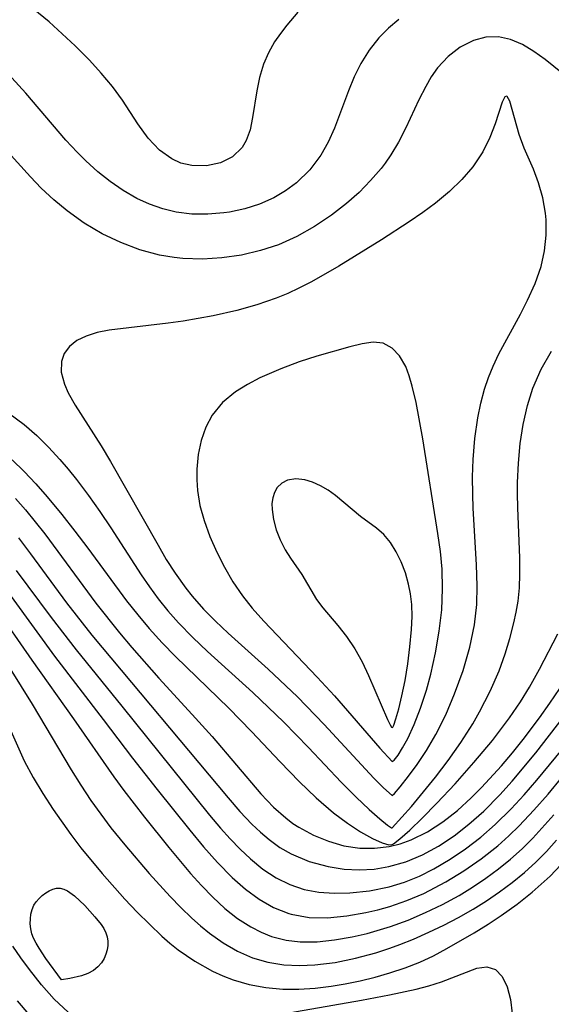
# Model space of a CAD drawing. Header units: inches. Extents: x 1073367 to 1082519, y 1569854 to 1574957.
# Tile 198 of 256: x 1076475 to 1076523, y 1573637 to 1573727. Entities that reach past the tile are written whole.
import ezdxf

# ---------------------------------------------------------------- set-up
doc = ezdxf.new("R2010")
doc.units = ezdxf.units.IN
doc.header["$MEASUREMENT"] = 0
doc.layers.add('CGG_CurvaNivelLidar_v1', color=7, linetype='Continuous', lineweight=30, true_color=0x008008)

msp = doc.modelspace()

# ---------------------------------------------------------------- linework, layer by layer
at = {"layer": 'CGG_CurvaNivelLidar_v1'}
for points in [[(1076499.9512, 1573727.4097, 69), (1076498.9392, 1573726.2228, 69), (1076498.3625, 1573725.4734, 69), (1076497.8371, 1573724.7066, 69), (1076497.2739, 1573723.7144, 69), (1076496.8272, 1573722.685, 69), (1076496.4678, 1573721.4805, 69), (1076496.222, 1573720.2624, 69), (1076495.8468, 1573717.8486, 69), (1076495.6121, 1573716.7422, 69), (1076495.2696, 1573715.7525, 69), (1076494.9033, 1573715.111, 69), (1076494.0331, 1573714.274, 69), (1076492.9195, 1573713.7256, 69), (1076491.6574, 1573713.456, 69), (1076490.3313, 1573713.4804, 69), (1076489.3395, 1573713.7159, 69), (1076488.5193, 1573714.0823, 69), (1076487.3984, 1573714.8828, 69), (1076486.371, 1573715.9831, 69), (1076485.441, 1573717.2705, 69), (1076484.0461, 1573719.4083, 69), (1076483.1274, 1573720.6482, 69), (1076482.1161, 1573721.8663, 69), (1076481.034, 1573723.0576, 69), (1076479.7525, 1573724.3559, 69), (1076477.3832, 1573726.5343, 69), (1076475.9433, 1573727.7205, 69)], [(1076509.1177, 1573726.748, 69.5), (1076508.1793, 1573725.9497, 69.5), (1076507.314, 1573725.0715, 69.5), (1076506.431, 1573723.9637, 69.5), (1076505.6731, 1573722.7595, 69.5), (1076505.0681, 1573721.5369, 69.5), (1076504.544, 1573720.2655, 69.5), (1076503.2659, 1573716.8693, 69.5), (1076502.705, 1573715.6054, 69.5), (1076502.0433, 1573714.4163, 69.5), (1076501.0323, 1573713.0836, 69.5), (1076499.8306, 1573711.9234, 69.5), (1076498.833, 1573711.1835, 69.5), (1076497.7572, 1573710.5548, 69.5), (1076496.4802, 1573709.9924, 69.5), (1076495.1402, 1573709.5652, 69.5), (1076493.7572, 1573709.2645, 69.5), (1076493.2319, 1573709.184, 69.5), (1076491.7865, 1573709.0565, 69.5), (1076490.3372, 1573709.0725, 69.5), (1076488.8999, 1573709.2507, 69.5), (1076487.686, 1573709.5478, 69.5), (1076486.4981, 1573709.9686, 69.5), (1076485.3423, 1573710.5014, 69.5), (1076484.1097, 1573711.2091, 69.5), (1076482.9243, 1573712.0237, 69.5), (1076481.7877, 1573712.9294, 69.5), (1076480.7034, 1573713.9155, 69.5), (1076479.9152, 1573714.7114, 69.5), (1076478.9083, 1573715.7988, 69.5), (1076475.2733, 1573720.0588, 69.5), (1076474.0052, 1573721.4561, 69.5)], [(1076525.3843, 1573720.6916, 70), (1076522.3934, 1573723.1034, 70), (1076521.37, 1573723.8542, 70), (1076520.3317, 1573724.4782, 70), (1076519.2585, 1573724.9312, 70), (1076518.1698, 1573725.1622, 70), (1076517.0125, 1573725.1285, 70), (1076515.8782, 1573724.831, 70), (1076514.6879, 1573724.2351, 70), (1076513.59, 1573723.3968, 70), (1076512.6191, 1573722.3431, 70), (1076512.0609, 1573721.5374, 70), (1076511.5552, 1573720.6631, 70), (1076510.9418, 1573719.4474, 70), (1076509.7451, 1573716.8952, 70), (1076509.0941, 1573715.6212, 70), (1076508.3972, 1573714.447, 70), (1076507.8811, 1573713.7069, 70), (1076507.5153, 1573713.2325, 70), (1076506.5509, 1573712.1138, 70), (1076505.5015, 1573711.0523, 70), (1076504.3797, 1573710.0502, 70), (1076503.0037, 1573708.9732, 70), (1076501.4687, 1573707.9469, 70), (1076499.8587, 1573707.0482, 70), (1076498.1798, 1573706.301, 70), (1076496.56, 1573705.7644, 70), (1076494.8221, 1573705.3586, 70), (1076493.0578, 1573705.1007, 70), (1076491.2836, 1573704.9916, 70), (1076489.5144, 1573705.0449, 70), (1076488.7318, 1573705.1278, 70), (1076487.4044, 1573705.3606, 70), (1076485.62, 1573705.8395, 70), (1076483.8788, 1573706.4838, 70), (1076482.1958, 1573707.2869, 70), (1076480.5722, 1573708.2577, 70), (1076479.0262, 1573709.3676, 70), (1076477.8209, 1573710.3648, 70), (1076476.6714, 1573711.4329, 70), (1076475.6845, 1573712.4462, 70), (1076471.862, 1573716.6607, 70)], [(1076473.7275, 1573691.0049, 70), (1076475.1128, 1573689.9705, 70), (1076476.2495, 1573688.9774, 70), (1076477.3263, 1573687.9131, 70), (1076478.3557, 1573686.7946, 70), (1076479.1189, 1573685.9068, 70), (1076479.8559, 1573684.9938, 70), (1076480.9569, 1573683.5162, 70), (1076481.9764, 1573682.0707, 70), (1076482.9729, 1573680.6025, 70), (1076485.7346, 1573676.3303, 70), (1076486.4873, 1573675.2232, 70), (1076487.2749, 1573674.1438, 70), (1076488.1391, 1573673.0648, 70), (1076489.1168, 1573671.958, 70), (1076490.4096, 1573670.6394, 70), (1076491.7589, 1573669.37, 70), (1076495.8674, 1573665.6545, 70), (1076498.6799, 1573662.9483, 70), (1076500.9216, 1573660.6331, 70), (1076503.8935, 1573657.4942, 70), (1076505.2402, 1573656.1321, 70), (1076506.4159, 1573655.0163, 70), (1076507.3882, 1573654.1559, 70), (1076508.0911, 1573653.5876, 70), (1076508.461, 1573653.3495, 70), (1076508.5, 1573653.3508, 70), (1076510.2492, 1573655.3002, 70), (1076512.4301, 1573657.9446, 70), (1076513.5837, 1573659.4576, 70), (1076514.7351, 1573661.0865, 70), (1076515.8256, 1573662.7966, 70), (1076516.4486, 1573663.8846, 70), (1076517.4101, 1573665.7714, 70), (1076518.2058, 1573667.5961, 70), (1076518.7712, 1573669.1432, 70), (1076519.1913, 1573670.5577, 70), (1076519.5502, 1573671.9565, 70), (1076519.7678, 1573672.9442, 70), (1076519.9376, 1573673.9386, 70), (1076520.0598, 1573675.1476, 70), (1076520.1081, 1573676.3756, 70), (1076520.0976, 1573677.8632, 70), (1076519.9058, 1573682.4042, 70), (1076519.8778, 1573683.7241, 70), (1076519.8833, 1573684.6969, 70), (1076519.9626, 1573686.4757, 70), (1076520.133, 1573688.2408, 70), (1076520.401, 1573689.9815, 70), (1076520.7804, 1573691.685, 70), (1076521.2768, 1573693.2765, 70), (1076522.0318, 1573695.0003, 70), (1076522.9676, 1573696.6427, 70)], [(1076474.03, 1573686.7736, 69.5), (1076475.1258, 1573685.7001, 69.5), (1076476.1801, 1573684.578, 69.5), (1076477.1997, 1573683.417, 69.5), (1076478.5216, 1573681.8099, 69.5), (1076479.7188, 1573680.2828, 69.5), (1076480.8935, 1573678.7346, 69.5), (1076484.4007, 1573673.9615, 69.5), (1076485.4162, 1573672.6862, 69.5), (1076486.4712, 1573671.4436, 69.5), (1076487.6393, 1573670.1504, 69.5), (1076488.8468, 1573668.8952, 69.5), (1076493.6847, 1573664.2169, 69.5), (1076495.7321, 1573662.1131, 69.5), (1076498.3343, 1573659.3451, 69.5), (1076500.0556, 1573657.5667, 69.5), (1076501.6203, 1573656.0665, 69.5), (1076503.1759, 1573654.7282, 69.5), (1076504.4529, 1573653.7671, 69.5), (1076505.645, 1573652.988, 69.5), (1076506.7285, 1573652.3898, 69.5), (1076507.6056, 1573651.9983, 69.5), (1076508.2138, 1573651.8121, 69.5), (1076508.5, 1573651.8392, 69.5), (1076508.6275, 1573651.8981, 69.5), (1076509.2155, 1573652.3581, 69.5), (1076510.1006, 1573653.1498, 69.5), (1076511.237, 1573654.2442, 69.5), (1076512.5598, 1573655.5865, 69.5), (1076514.2141, 1573657.3467, 69.5), (1076515.9308, 1573659.275, 69.5), (1076517.6089, 1573661.2926, 69.5), (1076519.1662, 1573663.3448, 69.5), (1076520.1492, 1573664.7807, 69.5), (1076520.9854, 1573666.1315, 69.5), (1076521.8818, 1573667.7637, 69.5), (1076523.5319, 1573670.9741, 69.5)], [(1076474.3351, 1573683.2632, 69), (1076475.2365, 1573682.2304, 69), (1076476.9784, 1573680.0464, 69), (1076481.619, 1573673.7618, 69), (1076483.7741, 1573671.0569, 69), (1076484.891, 1573669.7317, 69), (1076487.3442, 1573666.9439, 69), (1076490.3701, 1573663.6573, 69), (1076492.1783, 1573661.6365, 69), (1076496.5798, 1573656.4468, 69), (1076497.7512, 1573655.2219, 69), (1076498.8495, 1573654.248, 69), (1076499.5004, 1573653.7607, 69), (1076500.051, 1573653.3992, 69), (1076501.3582, 1573652.6885, 69), (1076502.7255, 1573652.1299, 69), (1076504.1349, 1573651.732, 69), (1076505.5703, 1573651.5137, 69), (1076506.9091, 1573651.4932, 69), (1076508.2402, 1573651.6561, 69), (1076509.249, 1573651.9103, 69), (1076510.2389, 1573652.2683, 69), (1076511.7008, 1573652.9899, 69), (1076513.1042, 1573653.8934, 69), (1076514.4237, 1573654.9303, 69), (1076515.6928, 1573656.0788, 69), (1076516.63, 1573657.0076, 69), (1076518.4381, 1573658.9753, 69), (1076519.4312, 1573660.1533, 69), (1076520.3969, 1573661.3595, 69), (1076521.8831, 1573663.3313, 69), (1076522.8191, 1573664.6571, 69), (1076524.6239, 1573667.3247, 69)], [(1076474.6008, 1573679.6716, 68.5), (1076475.7043, 1573678.234, 68.5), (1076478.9572, 1573673.7884, 68.5), (1076481.2697, 1573670.8425, 68.5), (1076493.6223, 1573656.0768, 68.5), (1076494.6897, 1573654.8488, 68.5), (1076495.7886, 1573653.6858, 68.5), (1076496.5566, 1573652.9558, 68.5), (1076497.3541, 1573652.28, 68.5), (1076498.3233, 1573651.5774, 68.5), (1076499.3421, 1573650.9784, 68.5), (1076500.9842, 1573650.287, 68.5), (1076502.708, 1573649.8272, 68.5), (1076504.1387, 1573649.6088, 68.5), (1076505.5002, 1573649.5419, 68.5), (1076506.8649, 1573649.614, 68.5), (1076508.2192, 1573649.8324, 68.5), (1076509.7538, 1573650.275, 68.5), (1076511.248, 1573650.8998, 68.5), (1076512.7135, 1573651.695, 68.5), (1076514.1258, 1573652.6271, 68.5), (1076515.4803, 1573653.6771, 68.5), (1076516.8207, 1573654.8765, 68.5), (1076518.281, 1573656.3494, 68.5), (1076519.4031, 1573657.5894, 68.5), (1076521.5565, 1573660.1752, 68.5), (1076524.0155, 1573663.3777, 68.5)], [(1076474.3804, 1573676.7257, 68), (1076477.5641, 1573672.4428, 68), (1076479.8425, 1573669.5037, 68), (1076483.9852, 1573664.4044, 68), (1076491.938, 1573654.5157, 68), (1076492.9293, 1573653.3328, 68), (1076493.8067, 1573652.3453, 68), (1076494.7092, 1573651.4056, 68), (1076495.6444, 1573650.5285, 68), (1076496.7814, 1573649.6099, 68), (1076497.9767, 1573648.8224, 68), (1076499.2359, 1573648.1963, 68), (1076500.5261, 1573647.7684, 68), (1076501.8659, 1573647.5119, 68), (1076503.2505, 1573647.4112, 68), (1076504.6575, 1573647.4388, 68), (1076506.4568, 1573647.6251, 68), (1076508.2482, 1573647.9949, 68), (1076509.6246, 1573648.429, 68), (1076510.9756, 1573648.9795, 68), (1076512.2962, 1573649.6332, 68), (1076513.7606, 1573650.4933, 68), (1076515.1774, 1573651.4567, 68), (1076516.5438, 1573652.5098, 68), (1076517.8537, 1573653.6469, 68), (1076519.2997, 1573655.069, 68), (1076520.4828, 1573656.3496, 68), (1076521.6301, 1573657.6712, 68), (1076523.9243, 1573660.4773, 68)], [(1076473.6959, 1573674.701, 67.5), (1076476.2539, 1573671.1352, 67.5), (1076477.8635, 1573668.9539, 67.5), (1076482.2845, 1573663.1983, 67.5), (1076484.9321, 1573659.6806, 67.5), (1076487.1829, 1573656.8196, 67.5), (1076490.153, 1573653.1352, 67.5), (1076491.3988, 1573651.6357, 67.5), (1076492.6714, 1573650.1966, 67.5), (1076493.9898, 1573648.8535, 67.5), (1076495.1904, 1573647.7952, 67.5), (1076496.4441, 1573646.8691, 67.5), (1076497.7549, 1573646.1089, 67.5), (1076499.1304, 1573645.5602, 67.5), (1076499.3359, 1573645.5015, 67.5), (1076500.9622, 1573645.2219, 67.5), (1076502.6517, 1573645.1926, 67.5), (1076504.3819, 1573645.3516, 67.5), (1076506.1336, 1573645.6543, 67.5), (1076507.2198, 1573645.9023, 67.5), (1076508.3017, 1573646.2033, 67.5), (1076509.8534, 1573646.7469, 67.5), (1076511.3798, 1573647.4034, 67.5), (1076513.3769, 1573648.4364, 67.5), (1076515.0082, 1573649.4348, 67.5), (1076516.5815, 1573650.5343, 67.5), (1076518.0891, 1573651.7275, 67.5), (1076519.1015, 1573652.6231, 67.5), (1076520.0431, 1573653.5407, 67.5), (1076521.3736, 1573654.9515, 67.5), (1076522.6609, 1573656.4158, 67.5), (1076523.9177, 1573657.9155, 67.5)], [(1076472.4142, 1573673.4269, 67), (1076475.8024, 1573668.5674, 67), (1076479.5975, 1573663.2415, 67), (1076483.2515, 1573657.9701, 67), (1076484.1616, 1573656.7354, 67), (1076486.0393, 1573654.3116, 67), (1076488.2551, 1573651.561, 67), (1076490.2047, 1573649.2212, 67), (1076491.2032, 1573648.1028, 67), (1076492.2334, 1573647.0427, 67), (1076493.3367, 1573646.036, 67), (1076494.4889, 1573645.1315, 67), (1076495.6932, 1573644.3523, 67), (1076496.6138, 1573643.8768, 67), (1076497.567, 1573643.498, 67), (1076498.8813, 1573643.1627, 67), (1076500.158, 1573643.0144, 67), (1076501.7086, 1573643.0165, 67), (1076503.2862, 1573643.1733, 67), (1076504.8792, 1573643.4532, 67), (1076506.2388, 1573643.7716, 67), (1076508.3455, 1573644.3933, 67), (1076509.9581, 1573644.984, 67), (1076511.5297, 1573645.6521, 67), (1076513.0731, 1573646.3965, 67), (1076514.5795, 1573647.2175, 67), (1076515.8106, 1573647.9697, 67), (1076517.0069, 1573648.7742, 67), (1076518.1661, 1573649.6276, 67), (1076519.2607, 1573650.5108, 67), (1076520.3072, 1573651.4473, 67), (1076521.2706, 1573652.4102, 67), (1076523.1701, 1573654.5232, 67)], [(1076472.9889, 1573669.151, 66.5), (1076475.85, 1573664.5779, 66.5), (1076479.3824, 1573658.6264, 66.5), (1076480.2616, 1573657.2243, 66.5), (1076481.1773, 1573655.8434, 66.5), (1076482.0678, 1573654.5909, 66.5), (1076482.9934, 1573653.3619, 66.5), (1076484.2367, 1573651.7946, 66.5), (1076486.451, 1573649.1921, 66.5), (1076488.3565, 1573647.1172, 66.5), (1076489.3339, 1573646.1129, 66.5), (1076490.334, 1573645.1515, 66.5), (1076491.1273, 1573644.4508, 66.5), (1076491.9426, 1573643.7919, 66.5), (1076493.1858, 1573642.9113, 66.5), (1076494.4816, 1573642.1577, 66.5), (1076495.8344, 1573641.5602, 66.5), (1076497.2399, 1573641.1484, 66.5), (1076498.6921, 1573640.9141, 66.5), (1076500.0872, 1573640.8462, 66.5), (1076501.501, 1573640.9058, 66.5), (1076503.3393, 1573641.1404, 66.5), (1076505.1818, 1573641.5176, 66.5), (1076507.0169, 1573642.0116, 66.5), (1076508.3099, 1573642.4266, 66.5), (1076509.2051, 1573642.75, 66.5), (1076510.4571, 1573643.2568, 66.5), (1076511.8341, 1573643.8682, 66.5), (1076513.196, 1573644.5237, 66.5), (1076514.5372, 1573645.224, 66.5), (1076515.8511, 1573645.9728, 66.5), (1076517.0713, 1573646.7354, 66.5), (1076518.2582, 1573647.5432, 66.5), (1076519.4025, 1573648.3899, 66.5), (1076520.5037, 1573649.2842, 66.5), (1076521.5525, 1573650.2339, 66.5), (1076522.5136, 1573651.2127, 66.5), (1076523.4335, 1573652.2355, 66.5)], [(1076473.4084, 1573663.2527, 66), (1076475.1258, 1573659.4472, 66), (1076475.9215, 1573657.9363, 66), (1076476.7955, 1573656.4569, 66), (1076477.7338, 1573655.0059, 66), (1076479.3357, 1573652.7528, 66), (1076480.2587, 1573651.55, 66), (1076482.1786, 1573649.2062, 66), (1076484.2569, 1573646.8706, 66), (1076485.3609, 1573645.7096, 66), (1076486.4767, 1573644.5929, 66), (1076487.6023, 1573643.5313, 66), (1076488.3245, 1573642.8963, 66), (1076489.0879, 1573642.2899, 66), (1076490.6047, 1573641.2509, 66), (1076492.2103, 1573640.3498, 66), (1076493.1365, 1573639.9171, 66), (1076494.0881, 1573639.545, 66), (1076495.5427, 1573639.1239, 66), (1076497.0436, 1573638.8481, 66), (1076498.5771, 1573638.7103, 66), (1076500.0378, 1573638.7026, 66), (1076501.5095, 1573638.7959, 66), (1076502.9856, 1573638.9748, 66), (1076504.2528, 1573639.1876, 66), (1076505.613, 1573639.4691, 66), (1076506.9638, 1573639.8001, 66), (1076508.3002, 1573640.1797, 66), (1076509.681, 1573640.6349, 66), (1076511.0302, 1573641.1644, 66), (1076512.2662, 1573641.7435, 66), (1076513.4761, 1573642.3833, 66), (1076515.952, 1573643.8202, 66), (1076517.2177, 1573644.6077, 66), (1076518.4004, 1573645.3911, 66), (1076519.8403, 1573646.4158, 66), (1076521.2247, 1573647.4981, 66), (1076522.8551, 1573648.9596, 66), (1076524.2887, 1573650.4943, 66)], [(1076479.1033, 1573636.6258, 66), (1076477.8524, 1573637.8033, 66), (1076476.6852, 1573639.1019, 66), (1076475.5876, 1573640.4869, 66), (1076474.8259, 1573641.5377, 66), (1076474.101, 1573642.6156, 66)], [(1076497.213, 1573636.2083, 65.5), (1076505.7225, 1573637.6925, 65.5), (1076508.2613, 1573638.187, 65.5), (1076510.6804, 1573638.7083, 65.5), (1076511.8398, 1573639.005, 65.5), (1076512.9833, 1573639.3555, 65.5), (1076516.1821, 1573640.6046, 65.5), (1076517.0968, 1573640.7445, 65.5), (1076517.8962, 1573640.5032, 65.5), (1076518.5042, 1573639.8657, 65.5), (1076518.9568, 1573638.9112, 65.5), (1076519.2549, 1573637.753, 65.5), (1076519.4, 1573636.502, 65.5)], [(1076475.5783, 1573636.4103, 66.5), (1076474.5236, 1573637.6335, 66.5)]]:
    msp.add_polyline3d(points, dxfattribs=at)
for points in [[(1076508.5, 1573656.2817, 70.5), (1076508.7108, 1573656.4796, 70.5), (1076509.2347, 1573657.0831, 70.5), (1076509.9951, 1573658.0429, 70.5), (1076510.7748, 1573659.1132, 70.5), (1076511.6174, 1573660.3836, 70.5), (1076512.4686, 1573661.8282, 70.5), (1076513.3656, 1573663.6052, 70.5), (1076514.1789, 1573665.5067, 70.5), (1076514.9438, 1573667.6396, 70.5), (1076515.5543, 1573669.7636, 70.5), (1076515.9769, 1573671.7972, 70.5), (1076516.1791, 1573673.628, 70.5), (1076516.2083, 1573675.3156, 70.5), (1076516.156, 1573677.2424, 70.5), (1076515.8651, 1573682.3695, 70.5), (1076515.8153, 1573683.631, 70.5), (1076515.8022, 1573685.2248, 70.5), (1076515.8546, 1573686.81, 70.5), (1076516.0161, 1573688.7102, 70.5), (1076516.285, 1573690.5793, 70.5), (1076516.5488, 1573691.896, 70.5), (1076516.8873, 1573693.1835, 70.5), (1076517.2445, 1573694.2465, 70.5), (1076517.6675, 1573695.2794, 70.5), (1076518.2023, 1573696.3806, 70.5), (1076520.1485, 1573699.99, 70.5), (1076520.7957, 1573701.2595, 70.5), (1076521.485, 1573702.7739, 70.5), (1076522.0254, 1573704.3098, 70.5), (1076522.3354, 1573705.7281, 70.5), (1076522.4807, 1573707.1548, 70.5), (1076522.4746, 1573708.5662, 70.5), (1076522.4272, 1573709.1493, 70.5), (1076522.1849, 1573710.556, 70.5), (1076521.8006, 1573711.9033, 70.5), (1076521.3206, 1573713.1701, 70.5), (1076520.4886, 1573715.0625, 70.5), (1076520.044, 1573716.3141, 70.5), (1076519.1831, 1573719.3344, 70.5), (1076518.9411, 1573719.7483, 70.5), (1076518.8862, 1573719.7742, 70.5), (1076518.7434, 1573719.7235, 70.5), (1076518.4853, 1573719.2439, 70.5), (1076517.8486, 1573717.2824, 70.5), (1076517.3792, 1573716.0293, 70.5), (1076516.7344, 1573714.7196, 70.5), (1076515.8245, 1573713.3819, 70.5), (1076514.8307, 1573712.2322, 70.5), (1076513.6987, 1573711.1299, 70.5), (1076512.4529, 1573710.0843, 70.5), (1076511.2805, 1573709.2168, 70.5), (1076510.0562, 1573708.3815, 70.5), (1076507.552, 1573706.7523, 70.5), (1076503.6675, 1573704.3505, 70.5), (1076501.2018, 1573702.9418, 70.5), (1076500.0434, 1573702.3424, 70.5), (1076499.0278, 1573701.8733, 70.5), (1076497.9915, 1573701.4493, 70.5), (1076496.2186, 1573700.8389, 70.5), (1076494.409, 1573700.3327, 70.5), (1076492.2581, 1573699.8453, 70.5), (1076489.5342, 1573699.3649, 70.5), (1076488.1874, 1573699.1753, 70.5), (1076482.829, 1573698.5351, 70.5), (1076481.7352, 1573698.3142, 70.5), (1076480.7467, 1573698.0058, 70.5), (1076479.8951, 1573697.5866, 70.5), (1076479.2357, 1573697.0599, 70.5), (1076478.7594, 1573696.4266, 70.5), (1076478.4935, 1573695.7051, 70.5), (1076478.4828, 1573694.7117, 70.5), (1076478.7722, 1573693.6414, 70.5), (1076479.1179, 1573692.8585, 70.5), (1076479.7422, 1573691.7251, 70.5), (1076482.1122, 1573688.0255, 70.5), (1076482.9583, 1573686.6224, 70.5), (1076487.26, 1573679.012, 70.5), (1076488.0131, 1573677.7292, 70.5), (1076488.8045, 1573676.4773, 70.5), (1076489.7791, 1573675.1005, 70.5), (1076490.3486, 1573674.3786, 70.5), (1076491.3782, 1573673.2143, 70.5), (1076492.4753, 1573672.1068, 70.5), (1076493.6191, 1573671.0372, 70.5), (1076497.2511, 1573667.7633, 70.5), (1076499.9103, 1573665.235, 70.5), (1076502.3252, 1573662.7477, 70.5), (1076506.8598, 1573657.8596, 70.5), (1076507.7178, 1573656.9946, 70.5)], [(1076508.5, 1573659.3685, 71), (1076508.6772, 1573659.4864, 71), (1076509.0387, 1573659.9559, 71), (1076509.4544, 1573660.6092, 71), (1076509.9275, 1573661.474, 71), (1076510.5051, 1573662.728, 71), (1076511.0747, 1573664.205, 71), (1076511.6106, 1573665.8598, 71), (1076512.0076, 1573667.3074, 71), (1076512.4452, 1573669.2307, 71), (1076512.7866, 1573671.198, 71), (1076513.0068, 1573673.1553, 71), (1076513.0879, 1573675.0553, 71), (1076513.0396, 1573676.8354, 71), (1076512.8822, 1573678.4428, 71), (1076512.6531, 1573680.0688, 71), (1076511.3061, 1573688.6806, 71), (1076510.6802, 1573691.97, 71), (1076510.3332, 1573693.4534, 71), (1076510.061, 1573694.3924, 71), (1076509.7342, 1573695.242, 71), (1076509.1828, 1573696.1957, 71), (1076508.5013, 1573696.9155, 71), (1076507.7004, 1573697.3437, 71), (1076506.7998, 1573697.4424, 71), (1076505.7898, 1573697.3028, 71), (1076504.667, 1573697.0261, 71), (1076501.6689, 1573696.1749, 71), (1076500.062, 1573695.6509, 71), (1076498.4005, 1573695.031, 71), (1076496.5084, 1573694.2121, 71), (1076495.3675, 1573693.6199, 71), (1076494.3054, 1573692.9505, 71), (1076493.125, 1573691.9703, 71), (1076492.1738, 1573690.825, 71), (1076491.5859, 1573689.7218, 71), (1076491.1769, 1573688.5202, 71), (1076490.919, 1573687.2479, 71), (1076490.7924, 1573685.9292, 71), (1076490.7783, 1573684.9637, 71), (1076490.839, 1573683.9904, 71), (1076491.0663, 1573682.6206, 71), (1076491.4383, 1573681.2521, 71), (1076491.9625, 1573679.806, 71), (1076492.5924, 1573678.3743, 71), (1076493.2805, 1573677.0186, 71), (1076494.0507, 1573675.6959, 71), (1076494.9134, 1573674.4232, 71), (1076495.802, 1573673.3042, 71), (1076496.8616, 1573672.1056, 71), (1076501.7157, 1573667.0267, 71), (1076503.2687, 1573665.3514, 71), (1076507.4015, 1573660.5784, 71)], [(1076508.5, 1573662.4554, 71.5), (1076508.5574, 1573662.4993, 71.5), (1076508.6457, 1573662.6703, 71.5), (1076508.8558, 1573663.2363, 71.5), (1076509.121, 1573664.1577, 71.5), (1076509.4011, 1573665.3428, 71.5), (1076509.6745, 1573666.7239, 71.5), (1076509.9218, 1573668.2328, 71.5), (1076510.124, 1573669.801, 71.5), (1076510.2616, 1573671.3594, 71.5), (1076510.3097, 1573672.5319, 71.5), (1076510.288, 1573673.6222, 71.5), (1076510.1834, 1573674.5999, 71.5), (1076510.0052, 1573675.4709, 71.5), (1076509.7075, 1573676.5064, 71.5), (1076509.3328, 1573677.4913, 71.5), (1076508.8845, 1573678.4114, 71.5), (1076508.3592, 1573679.2475, 71.5), (1076507.7476, 1573679.9746, 71.5), (1076507.0747, 1573680.5595, 71.5), (1076505.6226, 1573681.6249, 71.5), (1076503.3754, 1573683.5257, 71.5), (1076502.6959, 1573684.0039, 71.5), (1076501.9937, 1573684.4136, 71.5), (1076501.2818, 1573684.7377, 71.5), (1076500.5734, 1573684.9538, 71.5), (1076499.7628, 1573685.0379, 71.5), (1076499.0222, 1573684.9159, 71.5), (1076498.4992, 1573684.6476, 71.5), (1076498.0801, 1573684.2425, 71.5), (1076497.8265, 1573683.814, 71.5), (1076497.6669, 1573683.32, 71.5), (1076497.6038, 1573682.8032, 71.5), (1076497.6145, 1573682.2512, 71.5), (1076497.7466, 1573681.347, 71.5), (1076497.9964, 1573680.4149, 71.5), (1076498.3495, 1573679.4878, 71.5), (1076498.8006, 1573678.5976, 71.5), (1076499.2929, 1573677.8328, 71.5), (1076500.3231, 1573676.3526, 71.5), (1076501.6523, 1573674.0797, 71.5), (1076502.2239, 1573673.3143, 71.5), (1076503.5894, 1573671.7158, 71.5), (1076504.3599, 1573670.7274, 71.5), (1076505.1081, 1573669.6149, 71.5), (1076505.7753, 1573668.4179, 71.5), (1076506.3676, 1573667.1819, 71.5), (1076508.0784, 1573663.1796, 71.5), (1076508.3212, 1573662.6941, 71.5), (1076508.4356, 1573662.5069, 71.5)], [(1076478.5, 1573639.5669, 65.5), (1076477.0947, 1573641.4922, 65.5), (1076476.4697, 1573642.4226, 65.5), (1076476.1952, 1573642.8847, 65.5), (1076475.9693, 1573643.3288, 65.5), (1076475.8098, 1573643.7428, 65.5), (1076475.7127, 1573644.1867, 65.5), (1076475.6719, 1573644.633, 65.5), (1076475.6791, 1573645.0775, 65.5), (1076475.7332, 1573645.5125, 65.5), (1076475.8377, 1573645.9293, 65.5), (1076476.0009, 1573646.3177, 65.5), (1076476.2115, 1573646.6455, 65.5), (1076476.4673, 1573646.9414, 65.5), (1076476.7555, 1573647.2059, 65.5), (1076477.0661, 1573647.4369, 65.5), (1076477.3914, 1573647.6293, 65.5), (1076477.7249, 1573647.7744, 65.5), (1076478.0614, 1573647.8601, 65.5), (1076478.3964, 1573647.8695, 65.5), (1076478.7231, 1573647.7905, 65.5), (1076479.045, 1573647.6387, 65.5), (1076479.6776, 1573647.1861, 65.5), (1076480.6051, 1573646.3036, 65.5), (1076481.5306, 1573645.2858, 65.5), (1076482.0934, 1573644.569, 65.5), (1076482.3325, 1573644.2022, 65.5), (1076482.5269, 1573643.8276, 65.5), (1076482.659, 1573643.4426, 65.5), (1076482.7127, 1573643.0587, 65.5), (1076482.7029, 1573642.6671, 65.5), (1076482.6418, 1573642.2731, 65.5), (1076482.5377, 1573641.8824, 65.5), (1076482.3862, 1573641.4969, 65.5), (1076482.1449, 1573641.1083, 65.5), (1076481.8148, 1573640.7389, 65.5), (1076481.4041, 1573640.4143, 65.5), (1076480.8827, 1573640.1326, 65.5), (1076480.3231, 1573639.9204, 65.5), (1076479.2671, 1573639.6635, 65.5)]]:
    msp.add_polyline3d(points, close=True, dxfattribs=at)

doc.saveas('drawing.dxf')
